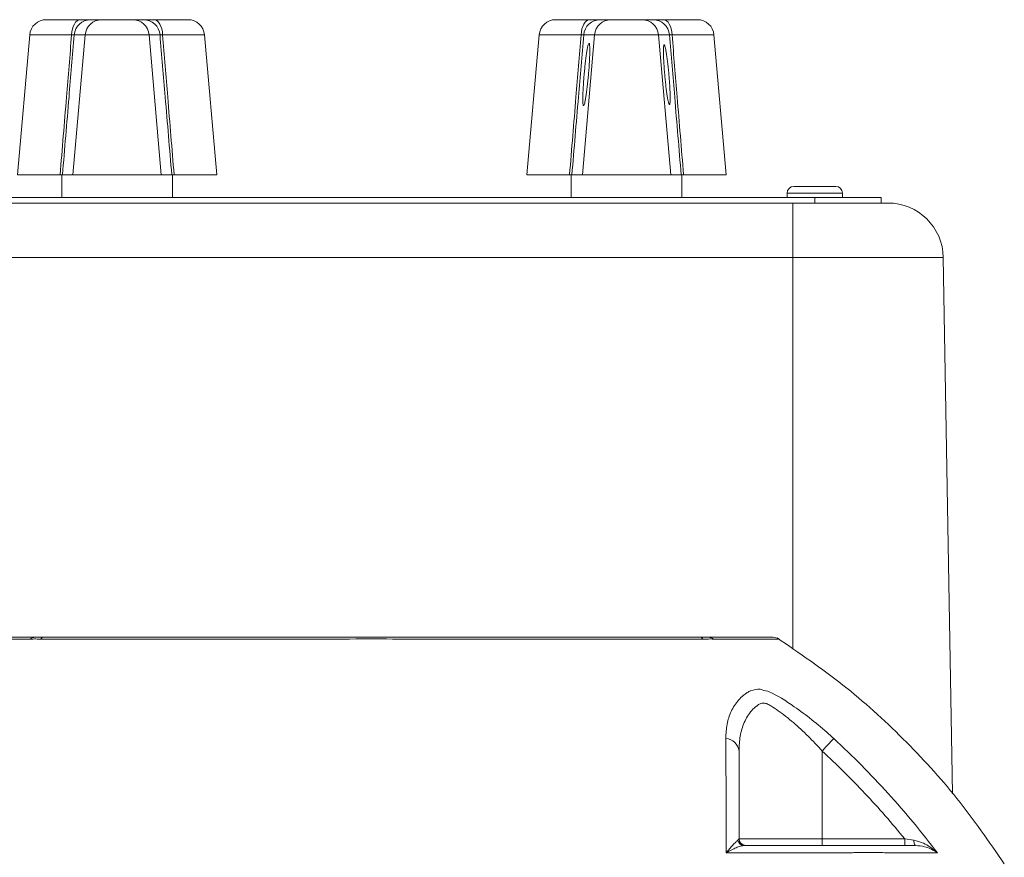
# Model space of a CAD drawing. Header units: millimetres. Extents: x -322 to 635, y -87 to 818.
# Tile 28 of 28: x 511 to 600, y 742 to 818. Entities that reach past the tile are written whole.
import ezdxf

# ---------------------------------------------------------------- set-up
doc = ezdxf.new("R2010")
doc.units = ezdxf.units.MM

msp = doc.modelspace()

# ---------------------------------------------------------------- linework, layer by layer
at = {"color": 7, "linetype": 'Continuous', "lineweight": 15}
for p, q in [((513.023, 818.058), (516.092, 818.058)), ((517.042, 818.058), (518.026, 818.058)), ((518.026, 818.058), (520.82, 818.058)), ((520.82, 818.058), (521.804, 818.058)), ((522.755, 818.058), (525.824, 818.058)), ((559.023, 818.058), (562.092, 818.058)), ((563.042, 818.058), (564.026, 818.058)), ((564.026, 818.058), (566.82, 818.058)), ((566.82, 818.058), (567.804, 818.058)), ((568.755, 818.058), (571.824, 818.058)), ((511.528, 816.689), (510.423, 804.058)), ((516.535, 816.689), (515.433, 804.058)), ((516.535, 816.689), (515.551, 816.689)), ((522.311, 816.689), (516.535, 816.689)), ((522.311, 816.689), (523.413, 804.058)), ((523.295, 816.689), (522.311, 816.689)), ((528.423, 804.058), (527.318, 816.689)), ((557.528, 816.689), (556.423, 804.058)), ((562.535, 816.689), (561.433, 804.058)), ((562.535, 816.689), (561.551, 816.689)), ((568.311, 816.689), (562.535, 816.689)), ((568.311, 816.689), (569.413, 804.058)), ((569.295, 816.689), (568.311, 816.689)), ((574.423, 804.058), (573.318, 816.689)), ((510.423, 804.058), (514.275, 804.058)), ((514.423, 804.058), (514.423, 802.008)), ((514.487, 804.058), (515.433, 804.058)), ((515.433, 804.058), (523.413, 804.058)), ((523.413, 804.058), (524.359, 804.058)), ((524.423, 802.008), (524.423, 804.058)), ((524.571, 804.058), (528.423, 804.058)), ((556.423, 804.058), (560.275, 804.058)), ((560.423, 804.058), (560.423, 802.008)), ((560.487, 804.058), (561.433, 804.058)), ((561.433, 804.058), (569.413, 804.058)), ((569.413, 804.058), (570.359, 804.058)), ((570.423, 802.008), (570.423, 804.058)), ((570.571, 804.058), (574.423, 804.058)), ((580.523, 803.008), (584.323, 803.008)), ((582.423, 802.008), (502.423, 802.008)), ((579.923, 802.408), (579.923, 802.008)), ((582.423, 801.508), (582.423, 802.008)), ((588.423, 802.008), (582.423, 802.008)), ((584.923, 802.008), (584.923, 802.408)), ((588.423, 801.508), (588.423, 802.008)), ((504.423, 801.508), (580.423, 801.508)), ((580.423, 801.508), (580.423, 796.595)), ((580.423, 801.508), (584.192, 801.508)), ((588.157, 801.508), (584.192, 801.508)), ((588.157, 801.508), (589.026, 801.508)), ((580.423, 796.595), (504.423, 796.595)), ((594.025, 796.595), (580.423, 796.595)), ((594.025, 796.595), (594.87, 748.175)), ((583.082, 752.037), (583.082, 744.108)), ((575.481, 743.977), (575.582, 744.108)), ((575.582, 744.108), (583.082, 744.108)), ((583.082, 744.108), (583.082, 743.508)), ((583.082, 744.108), (590.537, 744.108)), ((590.537, 744.108), (591.363, 743.977)), ((590.537, 744.108), (590.537, 743.508))]:
    msp.add_line(p, q, dxfattribs=at)
at = {"color": 8, "linetype": 'Continuous', "lineweight": 15}
for p, q in [((515.314, 816.689), (511.528, 816.689)), ((527.318, 816.689), (523.533, 816.689)), ((561.314, 816.689), (557.528, 816.689)), ((573.318, 816.689), (569.533, 816.689)), ((579.923, 802.408), (581.056, 802.408)), ((581.056, 802.408), (584.923, 802.408)), ((580.423, 796.595), (580.423, 761.241))]:
    msp.add_line(p, q, dxfattribs=at)
at = {"color": 7, "linetype": 'Continuous', "lineweight": 15, "flags": 128}
for points in [[(515.314, 816.689), (515.34, 816.962), (515.391, 817.222), (515.467, 817.458), (515.564, 817.664), (515.679, 817.832), (515.809, 817.956), (515.948, 818.032), (516.092, 818.058)], [(522.755, 818.058), (522.899, 818.032), (523.038, 817.956), (523.167, 817.832), (523.282, 817.664), (523.379, 817.458), (523.455, 817.222), (523.507, 816.962), (523.533, 816.689)], [(561.314, 816.689), (561.34, 816.962), (561.391, 817.222), (561.467, 817.458), (561.564, 817.664), (561.679, 817.832), (561.809, 817.956), (561.948, 818.032), (562.092, 818.058)], [(568.755, 818.058), (568.899, 818.032), (569.038, 817.956), (569.167, 817.832), (569.282, 817.664), (569.379, 817.458), (569.455, 817.222), (569.507, 816.962), (569.533, 816.689)], [(584.13, 753.172), (584.071, 753.107), (583.985, 753.014), (583.874, 752.895), (583.743, 752.752), (583.594, 752.591), (583.431, 752.415), (583.259, 752.228), (583.082, 752.037)], [(591.363, 743.977), (591.372, 743.88), (591.384, 743.79), (591.401, 743.709), (591.422, 743.64), (591.445, 743.583), (591.471, 743.542), (591.499, 743.517), (591.527, 743.508)]]:
    msp.add_lwpolyline(points, dxfattribs=at)
at = {"color": 7, "linetype": 'Continuous', "lineweight": 15}
for centre, radius, start, end in [((513.023, 816.558), 1.5, 90, 175), ((517.044, 816.56), 1.498, 90.06367, 175.07558), ((518.028, 816.56), 1.498, 90.06367, 175.07558), ((520.819, 816.56), 1.498, 4.92442, 89.93633), ((521.803, 816.56), 1.498, 4.92442, 89.93633), ((525.824, 816.558), 1.5, 5, 90), ((559.023, 816.558), 1.5, 90, 175), ((563.044, 816.56), 1.498, 90.06367, 175.07558), ((564.028, 816.56), 1.498, 90.06367, 175.07558), ((566.819, 816.56), 1.498, 4.92442, 89.93633), ((567.803, 816.56), 1.498, 4.92442, 89.93633), ((571.824, 816.558), 1.5, 5, 90), ((580.523, 802.408), 0.6, 90, 180), ((584.323, 802.408), 0.6, 0, 90), ((589.026, 796.508), 5, 1, 90), ((512.045, 761.429), 0.879, 90.20464, 126.88434), ((512.797, 762.034), 0.278, 99.55695, 159.30115), ((572.05, 762.034), 0.278, 20.69922, 80.44317), ((572.802, 761.429), 0.879, 53.11595, 89.7952), ((578.631, 761.308), 1, 57.33657, 90.00082), ((574.287, 751.871), 1.306, 7.30348, 85.1977), ((576.051, 744.09), 0.582, 191.21004, 269.14215), ((576.182, 744.108), 0.6, 180, 270)]:
    msp.add_arc(centre, radius, start, end, dxfattribs=at)
for points, knots in [([(516.092, 818.058), (516.241, 818.058), (516.571, 818.058), (516.928, 818.058), (517.004, 818.058), (517.042, 818.058)], [0, 0, 0, 0, 0.2926701, 0.6463461, 1, 1, 1, 1]), ([(521.804, 818.058), (521.833, 818.058), (521.895, 818.058), (522.217, 818.058), (522.576, 818.058), (522.755, 818.058)], [0, 0, 0, 0, 0.292674, 0.646347, 1, 1, 1, 1]), ([(562.092, 818.058), (562.241, 818.058), (562.571, 818.058), (562.928, 818.058), (563.004, 818.058), (563.042, 818.058)], [0, 0, 0, 0, 0.2926701, 0.6463461, 1, 1, 1, 1]), ([(567.804, 818.058), (567.833, 818.058), (567.895, 818.058), (568.217, 818.058), (568.576, 818.058), (568.755, 818.058)], [0, 0, 0, 0, 0.292674, 0.646347, 1, 1, 1, 1]), ([(514.275, 804.058), (514.468, 806.395), (514.815, 810.606), (515.16, 814.816), (515.314, 816.689)], [0, 0, 0, 0, 0.555103, 1, 1, 1, 1]), ([(515.551, 816.689), (515.394, 814.816), (515.039, 810.606), (514.684, 806.395), (514.487, 804.058)], [0, 0, 0, 0, 0.444901, 1, 1, 1, 1]), ([(515.551, 816.689), (515.543, 816.695), (515.525, 816.707), (515.435, 816.705), (515.352, 816.694), (515.314, 816.689)], [0, 0, 0, 0, 0.354322, 0.706403, 1, 1, 1, 1]), ([(523.533, 816.689), (523.487, 816.695), (523.397, 816.707), (523.316, 816.705), (523.302, 816.694), (523.295, 816.689)], [0, 0, 0, 0, 0.354347, 0.706403, 1, 1, 1, 1]), ([(524.359, 804.058), (524.162, 806.395), (523.807, 810.606), (523.453, 814.816), (523.295, 816.689)], [0, 0, 0, 0, 0.555099, 1, 1, 1, 1]), ([(523.533, 816.689), (523.686, 814.816), (524.031, 810.606), (524.378, 806.395), (524.571, 804.058)], [0, 0, 0, 0, 0.444897, 1, 1, 1, 1]), ([(560.275, 804.058), (560.468, 806.395), (560.815, 810.606), (561.16, 814.816), (561.314, 816.689)], [0, 0, 0, 0, 0.555103, 1, 1, 1, 1]), ([(561.551, 816.689), (561.394, 814.816), (561.039, 810.606), (560.684, 806.395), (560.487, 804.058)], [0, 0, 0, 0, 0.444901, 1, 1, 1, 1]), ([(561.551, 816.689), (561.543, 816.695), (561.525, 816.707), (561.435, 816.705), (561.352, 816.694), (561.314, 816.689)], [0, 0, 0, 0, 0.354322, 0.706403, 1, 1, 1, 1]), ([(569.533, 816.689), (569.487, 816.695), (569.397, 816.707), (569.316, 816.705), (569.302, 816.694), (569.295, 816.689)], [0, 0, 0, 0, 0.354347, 0.706403, 1, 1, 1, 1]), ([(570.359, 804.058), (570.162, 806.395), (569.807, 810.606), (569.453, 814.816), (569.295, 816.689)], [0, 0, 0, 0, 0.555099, 1, 1, 1, 1]), ([(569.533, 816.689), (569.686, 814.816), (570.031, 810.606), (570.378, 806.395), (570.571, 804.058)], [0, 0, 0, 0, 0.444897, 1, 1, 1, 1]), ([(562.105, 815.303), (562.105, 815.189), (562.101, 814.932), (562.083, 814.473), (562.054, 813.964), (562.014, 813.424), (561.966, 812.87), (561.911, 812.325), (561.852, 811.809), (561.79, 811.345), (561.728, 810.948), (561.669, 810.636), (561.614, 810.413), (561.566, 810.298), (561.527, 810.29), (561.498, 810.393), (561.479, 810.595), (561.473, 810.896), (561.479, 811.282), (561.498, 811.741), (561.527, 812.249), (561.566, 812.79), (561.614, 813.343), (561.669, 813.888), (561.728, 814.405), (561.79, 814.869), (561.852, 815.266), (561.911, 815.578), (561.966, 815.801), (562.014, 815.916), (562.054, 815.924), (562.083, 815.821), (562.101, 815.618), (562.105, 815.417), (562.105, 815.303)], [0, 0, 0, 0, 0.030977, 0.062322, 0.093668, 0.124748, 0.155812, 0.187322, 0.218805, 0.249999, 0.281139, 0.312675, 0.344131, 0.37525, 0.406276, 0.437676, 0.468995, 0.499999, 0.530949, 0.562322, 0.593668, 0.624748, 0.655812, 0.687322, 0.718805, 0.749999, 0.781139, 0.812675, 0.844131, 0.87525, 0.906276, 0.937676, 0.969023, 1, 1, 1, 1]), ([(569.36, 810.988), (569.36, 810.879), (569.356, 810.686), (569.339, 810.492), (569.311, 810.392), (569.273, 810.4), (569.227, 810.511), (569.174, 810.724), (569.117, 811.024), (569.058, 811.405), (568.998, 811.85), (568.941, 812.346), (568.888, 812.87), (568.842, 813.401), (568.805, 813.92), (568.777, 814.408), (568.759, 814.849), (568.753, 815.219), (568.759, 815.508), (568.777, 815.702), (568.805, 815.802), (568.842, 815.794), (568.888, 815.683), (568.941, 815.47), (568.998, 815.17), (569.058, 814.789), (569.117, 814.344), (569.174, 813.848), (569.227, 813.324), (569.273, 812.794), (569.311, 812.274), (569.339, 811.786), (569.356, 811.345), (569.36, 811.098), (569.36, 810.988)], [0, 0, 0, 0, 0.030977, 0.062322, 0.093667, 0.124748, 0.155811, 0.187322, 0.218804, 0.249999, 0.281138, 0.312675, 0.34413, 0.37525, 0.406275, 0.437676, 0.468994, 0.499999, 0.530948, 0.562322, 0.593667, 0.624748, 0.655811, 0.687322, 0.718804, 0.749999, 0.781138, 0.812675, 0.84413, 0.87525, 0.906275, 0.937676, 0.969023, 1, 1, 1, 1]), ([(514.487, 804.058), (514.478, 804.058), (514.459, 804.058), (514.375, 804.058), (514.303, 804.058), (514.275, 804.058)], [0, 0, 0, 0, 0.377946, 0.7559, 1, 1, 1, 1]), ([(524.571, 804.058), (524.528, 804.058), (524.443, 804.058), (524.376, 804.058), (524.364, 804.058), (524.359, 804.058)], [0, 0, 0, 0, 0.377921, 0.755879, 1, 1, 1, 1]), ([(560.487, 804.058), (560.478, 804.058), (560.459, 804.058), (560.375, 804.058), (560.303, 804.058), (560.275, 804.058)], [0, 0, 0, 0, 0.377946, 0.7559, 1, 1, 1, 1]), ([(570.571, 804.058), (570.528, 804.058), (570.443, 804.058), (570.376, 804.058), (570.364, 804.058), (570.359, 804.058)], [0, 0, 0, 0, 0.377921, 0.755879, 1, 1, 1, 1]), ([(506.215, 762.308), (506.215, 762.308), (506.71, 762.308), (508.166, 762.308), (508.771, 762.308), (509.863, 762.308), (510.259, 762.308), (511.106, 762.308), (511.56, 762.308), (512.042, 762.308)], [0, 0, 0, 0, 0.5, 0.5, 0.75, 0.75, 0.875, 0.875, 1, 1, 1, 1]), ([(511.549, 762.132), (511.549, 762.132), (511.538, 762.132), (511.528, 762.132), (511.517, 762.132)], [0, 0, 0, 0, 0.000692, 1, 1, 1, 1]), ([(512.458, 762.132), (512.458, 762.132), (512.42, 762.132), (512.194, 762.152), (511.849, 762.154), (511.625, 762.132), (511.549, 762.132), (511.549, 762.132)], [0, 0, 0, 0, 0.000046, 0.096325, 0.596188, 0.999954, 1, 1, 1, 1]), ([(512.042, 762.308), (512.074, 762.308), (512.108, 762.308), (512.198, 762.308), (512.252, 762.308), (512.374, 762.308), (512.442, 762.308), (512.552, 762.308), (512.59, 762.308), (512.669, 762.308), (512.71, 762.308), (512.75, 762.308)], [0, 0, 0, 0, 0.25, 0.25, 0.5, 0.5, 0.75, 0.75, 0.875, 0.875, 1, 1, 1, 1]), ([(512.536, 762.132), (512.51, 762.132), (512.484, 762.132), (512.458, 762.132), (512.458, 762.132)], [0, 0, 0, 0, 0.999309, 1, 1, 1, 1]), ([(572.31, 762.132), (569.602, 762.134), (564.178, 762.139), (555.694, 762.145), (547.003, 762.15), (538.17, 762.15), (529.318, 762.145), (522.849, 762.14), (517.26, 762.136), (514.577, 762.134), (512.536, 762.132)], [0, 0, 0, 0, 0.1412456, 0.2829173, 0.4241653, 0.5691065, 0.7145055, 0.8594444, 0.8931317, 1, 1, 1, 1]), ([(512.75, 762.308), (515.117, 762.308), (517.525, 762.308), (521.198, 762.308), (522.43, 762.308), (524.899, 762.308), (526.136, 762.308), (532.341, 762.308), (537.358, 762.308), (543.697, 762.308), (544.968, 762.308), (547.517, 762.308), (548.792, 762.308), (552.587, 762.308), (555.09, 762.308), (562.517, 762.308), (567.362, 762.308), (572.096, 762.308)], [0, 0, 0, 0, 0.125, 0.125, 0.1875, 0.1875, 0.25, 0.25, 0.5, 0.5, 0.5625, 0.5625, 0.625, 0.625, 0.75, 0.75, 1, 1, 1, 1]), ([(572.096, 762.308), (572.176, 762.308), (572.256, 762.308), (572.402, 762.308), (572.472, 762.308), (572.594, 762.308), (572.647, 762.308), (572.715, 762.308), (572.736, 762.308), (572.773, 762.308), (572.788, 762.308), (572.805, 762.308)], [0, 0, 0, 0, 0.25, 0.25, 0.5, 0.5, 0.75, 0.75, 0.875, 0.875, 1, 1, 1, 1]), ([(572.388, 762.132), (572.388, 762.132), (572.362, 762.132), (572.336, 762.132), (572.31, 762.132)], [0, 0, 0, 0, 0.000692, 1, 1, 1, 1]), ([(573.297, 762.132), (573.297, 762.132), (573.279, 762.132), (573.154, 762.152), (572.876, 762.154), (572.546, 762.132), (572.388, 762.132), (572.388, 762.132)], [0, 0, 0, 0, 0.000046, 0.096325, 0.596188, 0.999954, 1, 1, 1, 1]), ([(572.805, 762.308), (572.969, 762.308), (573.853, 762.308), (575.47, 762.308), (577.233, 762.308), (578.31, 762.308), (578.757, 762.308), (578.631, 762.308), (578.63, 762.308)], [0, 0, 0, 0, 0.043485, 0.233741, 0.488784, 0.744453, 0.999491, 1, 1, 1, 1]), ([(573.329, 762.132), (573.319, 762.132), (573.308, 762.132), (573.297, 762.132), (573.297, 762.132)], [0, 0, 0, 0, 0.999309, 1, 1, 1, 1]), ([(599.533, 741.849), (598.15, 743.851), (595.388, 747.85), (590.456, 753.228), (585.049, 758.132), (581.033, 760.873), (579.022, 762.245)], [0, 0, 0, 0, 0.250273, 0.499881, 0.749548, 1, 1, 1, 1]), ([(576.537, 757.446), (576.537, 757.446), (576.567, 757.468), (576.894, 757.527), (577.424, 757.732), (577.952, 757.446), (578.174, 757.446), (578.174, 757.446)], [0, 0, 0, 0, 0.000027, 0.057773, 0.577973, 0.999976, 1, 1, 1, 1]), ([(574.396, 753.172), (574.395, 753.614), (574.43, 754.04), (574.584, 754.855), (574.702, 755.245), (575.042, 755.984), (575.26, 756.326), (575.674, 756.79), (575.827, 756.936), (576.077, 757.14), (576.164, 757.205), (576.345, 757.33), (576.44, 757.39), (576.537, 757.446)], [0, 0, 0, 0, 0.25, 0.25, 0.5, 0.5, 0.75, 0.75, 0.875, 0.875, 0.9375, 0.9375, 1, 1, 1, 1]), ([(578.174, 757.446), (578.174, 757.446), (578.214, 757.42), (578.989, 757.108), (580.321, 756.228), (582.16, 754.891), (583.343, 753.892), (583.986, 753.304), (584.13, 753.172)], [0, 0, 0, 0, 0.000008, 0.022613, 0.403285, 0.663757, 0.924613, 1, 1, 1, 1]), ([(583.082, 752.037), (582.67, 752.499), (582.245, 752.948), (581.379, 753.805), (580.937, 754.214), (580.259, 754.794), (580.03, 754.982), (579.577, 755.337), (579.351, 755.506), (578.904, 755.821), (578.681, 755.969), (578.351, 756.172), (578.243, 756.243), (578.022, 756.333), (577.909, 756.36), (577.687, 756.365), (577.582, 756.345), (577.432, 756.283), (577.383, 756.258), (577.292, 756.194), (577.247, 756.161), (577.029, 755.993), (576.871, 755.845), (576.586, 755.526), (576.459, 755.356), (576.235, 754.999), (576.138, 754.812), (575.968, 754.422), (575.896, 754.22), (575.777, 753.808), (575.729, 753.597), (575.616, 752.95), (575.582, 752.501), (575.582, 752.037)], [0, 0, 0, 0, 0.125, 0.125, 0.25, 0.25, 0.3125, 0.3125, 0.375, 0.375, 0.4375, 0.4375, 0.46875, 0.46875, 0.5, 0.5, 0.53125, 0.53125, 0.546875, 0.546875, 0.5625, 0.5625, 0.625, 0.625, 0.6875, 0.6875, 0.75, 0.75, 0.8125, 0.8125, 0.875, 0.875, 1, 1, 1, 1]), ([(574.406, 742.838), (574.407, 744.696), (574.407, 746.491), (574.404, 749.939), (574.4, 751.591), (574.396, 753.172)], [0, 0, 0, 0, 0.5, 0.5, 1, 1, 1, 1]), ([(584.13, 753.172), (585.841, 751.591), (587.477, 749.938), (590.602, 746.492), (592.09, 744.697), (593.495, 742.838)], [0, 0, 0, 0, 0.5, 0.5, 1, 1, 1, 1]), ([(575.582, 752.037), (575.582, 750.804), (575.582, 749.527), (575.582, 746.884), (575.582, 745.516), (575.582, 744.108)], [0, 0, 0, 0, 0.5, 0.5, 1, 1, 1, 1]), ([(590.537, 744.108), (589.389, 745.517), (588.192, 746.884), (585.706, 749.526), (584.417, 750.804), (583.082, 752.037)], [0, 0, 0, 0, 0.5, 0.5, 1, 1, 1, 1]), ([(575.481, 743.977), (575.426, 743.943), (575.356, 743.884), (575.2, 743.736), (575.112, 743.647), (574.928, 743.448), (574.83, 743.339), (574.625, 743.101), (574.517, 742.973), (574.406, 742.838)], [0, 0, 0, 0, 0.25, 0.25, 0.5, 0.5, 0.75, 0.75, 1, 1, 1, 1]), ([(576.043, 743.508), (575.946, 743.508), (575.833, 743.486), (575.585, 743.414), (575.45, 743.364), (575.171, 743.245), (575.025, 743.175), (574.723, 743.019), (574.565, 742.932), (574.406, 742.838)], [0, 0, 0, 0, 0.25, 0.25, 0.5, 0.5, 0.75, 0.75, 1, 1, 1, 1]), ([(576.043, 743.508), (577.895, 743.508), (579.725, 743.508), (582.434, 743.508), (583.331, 743.508), (584.445, 743.508), (584.668, 743.508), (585.001, 743.508), (585.112, 743.508), (585.327, 743.508), (585.433, 743.508), (585.948, 743.508), (586.326, 743.508), (586.839, 743.508), (587, 743.508), (587.29, 743.508), (587.422, 743.508), (587.657, 743.508), (587.759, 743.508), (587.967, 743.508), (588.485, 743.508), (588.983, 743.508), (590.139, 743.508), (590.859, 743.508), (591.527, 743.508)], [0, 0, 0, 0, 0.25, 0.25, 0.375, 0.375, 0.40625, 0.40625, 0.421875, 0.421875, 0.4375, 0.4375, 0.5, 0.5, 0.53125, 0.53125, 0.5625, 0.5625, 0.59375, 0.59375, 0.625, 0.75, 0.75, 1, 1, 1, 1]), ([(591.363, 743.977), (591.661, 743.898), (592.391, 743.706), (593.057, 743.237), (593.427, 742.903), (593.493, 742.84), (593.495, 742.838)], [0, 0, 0, 0, 0.359571, 0.882967, 0.996452, 1, 1, 1, 1]), ([(593.495, 742.838), (593.493, 742.839), (593.434, 742.883), (593.099, 743.113), (592.492, 743.417), (591.806, 743.482), (591.527, 743.508)], [0, 0, 0, 0, 0.0035374, 0.1170447, 0.6405324, 1, 1, 1, 1]), ([(588.857, 742.854), (588.768, 742.858), (588.671, 742.862), (588.464, 742.869), (588.355, 742.871), (588.007, 742.878), (587.748, 742.88), (587.19, 742.88), (586.891, 742.878), (586.413, 742.871), (586.248, 742.869), (585.91, 742.862), (585.735, 742.858), (585.56, 742.854)], [0, 0, 0, 0, 0.125, 0.125, 0.25, 0.25, 0.5, 0.5, 0.75, 0.75, 0.875, 0.875, 1, 1, 1, 1]), ([(593.495, 742.838), (593.02, 742.84), (591.632, 742.845), (590.173, 742.854), (588.857, 742.854), (588.857, 742.854)], [0, 0, 0, 0, 0.341523, 0.999995, 1, 1, 1, 1])]:
    msp.add_open_spline(points, degree=3, knots=knots, dxfattribs=at)
at = {"color": 8, "linetype": 'Continuous', "lineweight": 15}
for points, knots in [([(511.517, 762.132), (511.509, 762.132), (511.397, 762.132), (511.063, 762.133), (510.342, 762.134), (509.119, 762.137), (507.732, 762.141), (506.56, 762.145), (505.815, 762.149), (505.722, 762.149), (505.675, 762.15)], [0, 0, 0, 0, 0.002023, 0.029092, 0.088166, 0.200661, 0.398102, 0.595545, 0.797776, 1, 1, 1, 1]), ([(579.171, 762.15), (579.171, 762.15), (579.241, 762.15), (578.997, 762.149), (578.399, 762.146), (577.311, 762.142), (575.804, 762.138), (574.382, 762.134), (573.495, 762.132), (573.329, 762.132)], [0, 0, 0, 0, 0.0000067, 0.1894368, 0.3788668, 0.5725079, 0.7661486, 0.9564914, 1, 1, 1, 1])]:
    msp.add_open_spline(points, degree=3, knots=knots, dxfattribs=at)
at = {"color": 7, "linetype": 'Continuous', "lineweight": 15}
msp.add_open_spline([(585.56, 742.854), (581.936, 742.85), (578.218, 742.844), (574.406, 742.838)], degree=3, dxfattribs=at)

doc.saveas('drawing.dxf')
